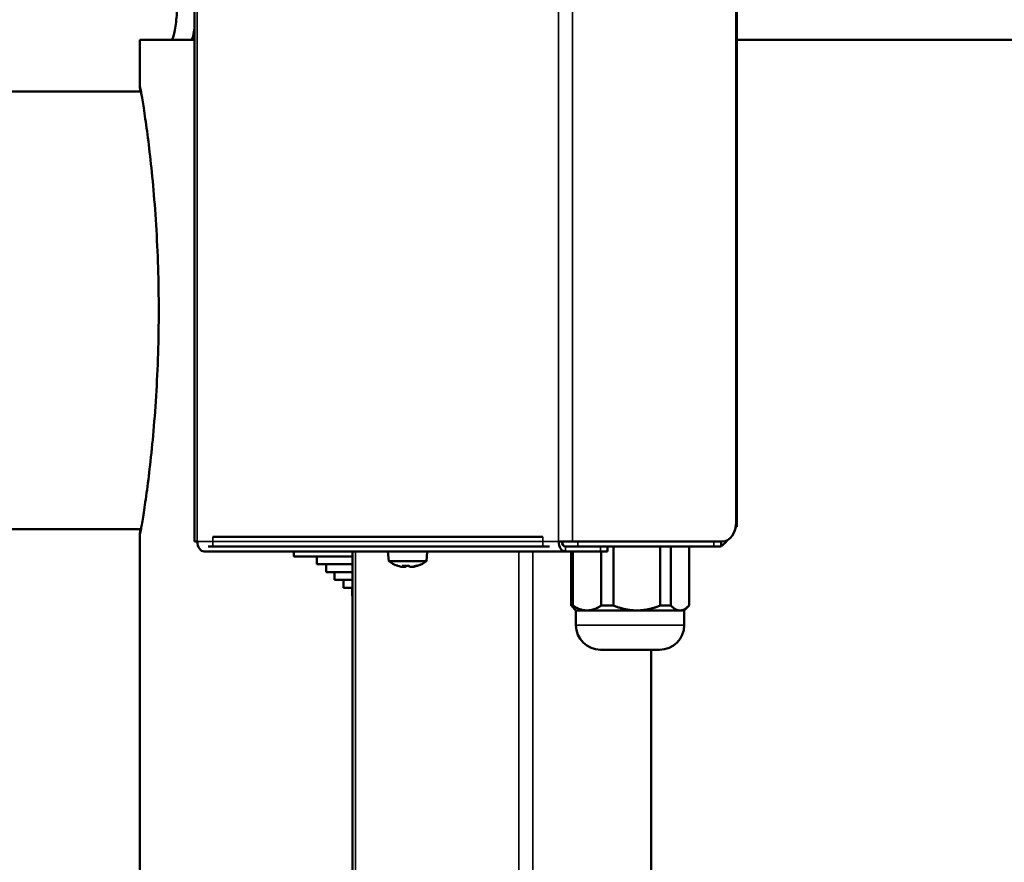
# Model space of a CAD drawing. Header units: millimetres. Extents: x -1252 to 7038, y -1657 to 2073.
# Tile 33 of 54: x 5279 to 5479, y 458 to 629. Entities that reach past the tile are written whole.
import ezdxf

# ---------------------------------------------------------------- set-up
doc = ezdxf.new("R2010")
doc.units = ezdxf.units.MM
doc.layers.add('Видимые тонкие (ГОСТ)', color=7, linetype='Continuous', lineweight=35)
doc.layers.add('Видимый контур (ГОСТ)', color=7, linetype='Continuous', lineweight=50)

msp = doc.modelspace()

# ---------------------------------------------------------------- linework, layer by layer
at = {"layer": 'Видимые тонкие (ГОСТ)'}
for p, q in [((5314.91, 735), (5314.91, 523)), ((5388.35, 523), (5388.35, 735)), ((5391.18, 735), (5391.18, 523)), ((5314.91, 523), (5388.35, 523)), ((5318.09, 522), (5318.09, 524)), ((5385.17, 524), (5385.17, 522)), ((5392.24, 522), (5392.24, 523)), ((5419.93, 523), (5419.93, 522)), ((5347.07, -369.96), (5347.07, 521)), ((5380.26, 521), (5380.26, -369.96)), ((5383.09, 521), (5383.09, -370.16)), ((5389.76, 522), (5389.76, 521)), ((5396.85, 522), (5396.85, 521)), ((5391.89, 506), (5413.89, 506))]:
    msp.add_line(p, q, dxfattribs=at)
at = {"layer": 'Видимый контур (ГОСТ)'}
for p, q in [((5314.33, 735), (5314.33, 523)), ((5424.46, 527), (5424.46, 731)), ((5424.57, 728), (5424.57, 526)), ((5314.33, 625), (5303.23, 625)), ((5303.23, 615.45), (5303.23, 625)), ((5899.23, 625), (5424.57, 625)), ((5303.46, 614.5), (5240.23, 614.5)), ((5303.46, 525.5), (5133.23, 525.5)), ((5303.23, -271.55), (5303.23, 524.55)), ((5424.37, 526), (5424.57, 526)), ((5314.33, 523), (5314.91, 523)), ((5318.09, 524), (5385.17, 524)), ((5388.35, 523), (5391.18, 523)), ((5421.62, 523), (5391.18, 523)), ((5421.4, 523), (5421.4, 522)), ((5389.76, 521), (5316.33, 521)), ((5318.09, 522), (5317.14, 522)), ((5318.09, 522), (5385.17, 522)), ((5334.52, 521), (5334.52, 520)), ((5346.49, 521), (5346.49, -369.98)), ((5353.82, 519), (5353.65, 521)), ((5361.47, 519), (5361.65, 521)), ((5386.5, 522), (5385.17, 522)), ((5389.76, 522), (5390.35, 522)), ((5389.76, 521), (5396.85, 521)), ((5392.24, 522), (5390.35, 522)), ((5390.89, 521), (5390.89, 510)), ((5391.23, 510), (5391.23, 521)), ((5392.24, 522), (5419.93, 522)), ((5398.31, 521), (5396.85, 521)), ((5397.03, 521), (5397.03, 510)), ((5398.31, 521), (5398.31, 522)), ((5399.51, 510), (5399.51, 522)), ((5409.03, 522), (5409.03, 510)), ((5411.17, 510), (5411.17, 522)), ((5414.89, 522), (5414.89, 510)), ((5421.4, 522), (5419.93, 522)), ((5334.52, 520), (5346.49, 520)), ((5339.23, 520), (5339.23, 518.4)), ((5361.47, 519), (5353.82, 519)), ((5339.23, 518.4), (5346.49, 518.4)), ((5341.13, 518.4), (5341.13, 516.8)), ((5341.13, 516.8), (5346.49, 516.8)), ((5342.8, 516.8), (5342.8, 515.2)), ((5357.46, 518.1), (5357.27, 517.93)), ((5357.82, 518.13), (5358.03, 517.93)), ((5342.8, 515.2), (5346.49, 515.2)), ((5344.6, 515.2), (5344.6, 513.6)), ((5344.6, 513.6), (5346.49, 513.6)), ((5346.36, 513.6), (5346.36, 512)), ((5346.36, 512), (5346.49, 512)), ((5390.89, 510), (5391.23, 510)), ((5391.89, 509), (5390.96, 509.93)), ((5391.89, 509), (5394.13, 509)), ((5391.89, 509), (5391.89, 506)), ((5394.13, 509), (5404.27, 509)), ((5397.03, 510), (5399.51, 510)), ((5404.27, 509), (5413.03, 509)), ((5409.03, 510), (5411.17, 510)), ((5413.03, 509), (5413.89, 509)), ((5413.89, 509), (5414.83, 509.93)), ((5413.89, 509), (5413.89, 506)), ((5396.89, 501), (5408.89, 501)), ((5407.16, 501), (5407.16, -375.34))]:
    msp.add_line(p, q, dxfattribs=at)
for centre, radius, start, end in [((5357.65, 524.23), 6.48, 233.8057, 250.6868), ((5357.65, 524.23), 6.48, 289.3132, 306.1943), ((5396.89, 506), 5, 180, 270), ((5408.89, 506), 5, 270, 0)]:
    msp.add_arc(centre, radius, start, end, dxfattribs=at)
for centre, major_axis, ratio, start_param, end_param in [((5421.62, 527), (0, -4), 0.708095, 0, 1.570796), ((5316.33, 523), (0, -2), 0.708095, 4.712389, 6.283185), ((5389.76, 523), (0, -2), 0.708095, 4.712389, 6.283185), ((5389.76, 523), (0, -1), 0.708095, 4.712389, 6.283185), ((5420.57, 526), (0, -4), 0.708095, 0.295537, 0.818424), ((5357.5, 524.23), (0, -6.44), 0.975466, 5.954379, 6.101858), ((5358.7, 523.6), (-3.24, -5.47), 0.19069, 0.00375, 0.075426), ((5356.54, 524.23), (0, -6.34), 0.53409, 6.230463, 6.335907), ((5356.98, 524.23), (0, -6.44), 0.220149, 5.954379, 6.101858), ((5357.89, 523.6), (-5.94, -2.27), 0.844935, 1.038039, 1.25515), ((5356.95, 524.23), (0, -6.34), 0.845428, 6.236626, 6.335907), ((5356.98, 524.23), (0, -6.44), 0.220149, 0.181327, 0.209435), ((5357.41, 523.6), (5.94, -2.27), 0.844935, 5.06233, 5.093411), ((5358.32, 524.23), (0, -6.44), 0.220149, 5.954379, 6.101858), ((5358.35, 524.23), (0, -6.34), 0.845428, 6.230463, 6.335907), ((5358.75, 524.23), (0, -6.34), 0.53409, 6.236626, 6.335907), ((5357.5, 524.23), (0, -6.44), 0.975466, 0.181327, 0.328807), ((5357.8, 524.23), (0, -6.44), 0.975466, 0.181327, 0.314732), ((5356.6, 523.6), (3.24, -5.47), 0.19069, 6.062324, 6.245141)]:
    msp.add_ellipse(centre, major_axis=major_axis, ratio=ratio, start_param=start_param, end_param=end_param, dxfattribs=at)
for points, knots in [([(5309.67, 625), (5309.81, 625), (5309.98, 625.35), (5310.32, 626.78), (5310.49, 627.86), (5310.7, 629.67), (5310.76, 630.31), (5310.82, 631)], [-2.112577, -2.112577, -2.112577, -2.112577, -1.583516, -1.583516, -1.054454, -1.054454, -0.813045, -0.813045, -0.813045, -0.813045]), ([(5314.33, 627.25), (5314.25, 626.79), (5314.18, 626.39), (5313.93, 625.35), (5313.77, 625), (5313.63, 625)], [1.3422832, 1.3422832, 1.3422832, 1.3422832, 1.583556, 1.583556, 2.1126651, 2.1126651, 2.1126651, 2.1126651]), ([(5303.32, 614.5), (5303.32, 614.55), (5303.31, 614.6), (5303.24, 615.23), (5303.22, 615.5), (5303.26, 615.5), (5303.33, 615.23), (5303.54, 614.07), (5303.69, 613.19), (5304.06, 610.87), (5304.28, 609.42), (5304.74, 606.08), (5304.99, 604.19), (5305.45, 600.16), (5305.69, 597.88), (5306.15, 592.91), (5306.36, 590.23), (5306.7, 584.62), (5306.84, 581.7), (5307.03, 575.82), (5307.07, 572.86), (5307.07, 570)], [19.672508, 19.672508, 19.672508, 19.672508, 19.743348, 19.743348, 20.601747, 20.601747, 21.460145, 21.460145, 22.318543, 22.318543, 23.176941, 23.176941, 24.035339, 24.035339, 24.893753, 24.893753, 25.752167, 25.752167, 26.610581, 26.610581, 27.468995, 27.468995, 27.468995, 27.468995]), ([(5307.07, 570), (5307.07, 567.14), (5307.03, 564.18), (5306.84, 558.3), (5306.7, 555.38), (5306.36, 549.77), (5306.15, 547.09), (5305.69, 542.12), (5305.45, 539.84), (5304.99, 535.81), (5304.74, 533.92), (5304.28, 530.58), (5304.06, 529.13), (5303.69, 526.81), (5303.54, 525.93), (5303.33, 524.77), (5303.26, 524.5), (5303.22, 524.5), (5303.24, 524.77), (5303.31, 525.4), (5303.32, 525.45), (5303.32, 525.5)], [0, 0, 0, 0, 0.858414, 0.858414, 1.716828, 1.716828, 2.575242, 2.575242, 3.433657, 3.433657, 4.292055, 4.292055, 5.150453, 5.150453, 6.008851, 6.008851, 6.867249, 6.867249, 7.725647, 7.725647, 7.796488, 7.796488, 7.796488, 7.796488])]:
    msp.add_open_spline(points, degree=3, knots=knots, dxfattribs=at)
for points in [[(5356.72, 517.89), (5356.81, 517.96), (5356.89, 518.03), (5356.98, 518.1)], [(5357.23, 517.89), (5357.31, 517.96), (5357.38, 518.03), (5357.45, 518.1)], [(5358.93, 517.89), (5358.92, 517.91), (5358.91, 517.93), (5358.89, 517.95)]]:
    msp.add_open_spline(points, degree=3, dxfattribs=at)
for points, weights in [([(5390.89, 510), (5390.93, 509.97), (5390.96, 509.93)], [1, 1.00075198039, 1.00145363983]), ([(5394.13, 509), (5392.74, 509), (5391.23, 510)], [1, 1.02247471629, 1]), ([(5397.03, 510), (5395.52, 509), (5394.13, 509)], [1, 1.02247471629, 1]), ([(5404.27, 509), (5401.99, 509), (5399.51, 510)], [1, 1.02247471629, 1]), ([(5409.03, 510), (5406.55, 509), (5404.27, 509)], [1, 1.02247471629, 1]), ([(5413.03, 509), (5412.14, 509), (5411.17, 510)], [1, 1.02247471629, 1]), ([(5414.89, 510), (5413.92, 509), (5413.03, 509)], [1, 1.02247471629, 1])]:
    msp.add_rational_spline(points, weights, degree=2, dxfattribs=at)

doc.saveas('drawing.dxf')
